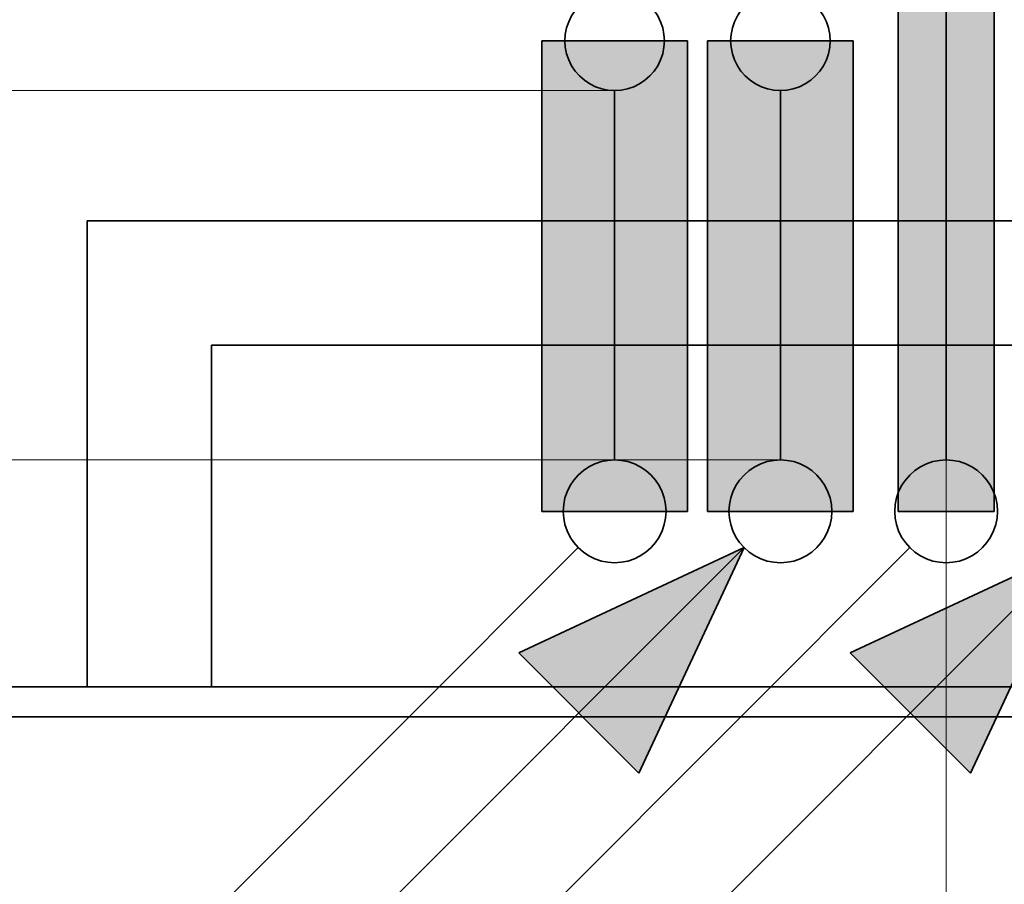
# Model space of a CAD drawing. Extents: x -133 to 627, y -127 to 467.
# Tile 179 of 256: x 320 to 332, y 165 to 175. Entities that reach past the tile are written whole.
import ezdxf

# ---------------------------------------------------------------- set-up
doc = ezdxf.new("R2010")
doc.units = 0
doc.layers.get('0').update_dxf_attribs({"lineweight": 35})
doc.layers.add('0-Shading', color=7, linetype='Continuous', lineweight=35)
doc.layers.add('5_OG-BESTAND', color=7, linetype='Continuous', lineweight=25)
for name, color, linetype, lineweight, true_color in [('A_Aussenwand', 3, 'Continuous', 35, 0x00ff00), ('A_Wand_allgemein', 3, 'Continuous', 35, 0x00ff00), ('H_Ruecklauf', 5, 'Continuous', 35, 0x0000ff), ('H_Ruecklauf_Beschriftung', 5, 'Continuous', 18, 0x0000ff), ('H_Vorlauf', 1, 'Continuous', 35, 0xff0000), ('H_Vorlauf_Beschriftung', 1, 'Continuous', 18, 0xff0000)]:
    doc.layers.add(name, color=color, linetype=linetype, lineweight=lineweight, true_color=true_color)

# ---------------------------------------------------------------- blocks, each defined once
blk = doc.blocks.new('Shading-A06HSSFQNL', base_point=(330.89, 189.228))
at = {"layer": '0-Shading', "color": 174, "true_color": 0x0000a0}
for points in [[(330.754, 169.216), (330.832, 169.216), (330.754, 187.502)], [(330.832, 169.216), (330.754, 187.502), (330.832, 187.502)], [(331.837, 169.216), (331.914, 169.216), (331.837, 187.502)], [(331.914, 169.216), (331.837, 187.502), (331.914, 187.502)]]:
    blk.add_solid(points, dxfattribs=at)
at = {"layer": '0-Shading', "color": 172, "true_color": 0x0000d9}
for points in [[(330.832, 169.216), (331.044, 169.216), (330.832, 187.502)], [(331.044, 169.216), (330.832, 187.502), (331.044, 187.502)], [(331.624, 169.216), (331.837, 169.216), (331.624, 187.502)], [(331.837, 169.216), (331.624, 187.502), (331.837, 187.502)]]:
    blk.add_solid(points, dxfattribs=at)
at = {"layer": '0-Shading', "color": 5, "true_color": 0x0000fa}
for points in [[(331.044, 169.216), (331.334, 169.216), (331.044, 187.502)], [(331.334, 169.216), (331.044, 187.502), (331.334, 187.502)], [(331.334, 169.216), (331.624, 169.216), (331.334, 187.502)], [(331.624, 169.216), (331.334, 187.502), (331.624, 187.502)]]:
    blk.add_solid(points, dxfattribs=at)
blk = doc.blocks.new('Shading-A06HSSFUNL', base_point=(328.184, 169.216))
at = {"layer": '0-Shading', "color": 174, "true_color": 0x000090}
for points in [[(326.454, 169.216), (326.484, 169.216), (326.454, 174.89)], [(326.484, 169.216), (326.454, 174.89), (326.484, 174.89)], [(328.184, 169.216), (328.214, 169.216), (328.184, 174.89)], [(328.214, 169.216), (328.184, 174.89), (328.214, 174.89)]]:
    blk.add_solid(points, dxfattribs=at)
at = {"layer": '0-Shading', "color": 174, "true_color": 0x0000b0}
for points in [[(326.484, 169.216), (326.572, 169.216), (326.484, 174.89)], [(326.572, 169.216), (326.484, 174.89), (326.572, 174.89)], [(328.096, 169.216), (328.099, 169.216), (328.096, 174.89)], [(328.099, 169.216), (328.096, 174.89), (328.099, 174.89)], [(328.099, 169.216), (328.184, 169.216), (328.099, 174.89)], [(328.184, 169.216), (328.099, 174.89), (328.184, 174.89)]]:
    blk.add_solid(points, dxfattribs=at)
at = {"layer": '0-Shading', "color": 172, "true_color": 0x0000cd}
for points in [[(326.572, 169.216), (326.637, 169.216), (326.572, 174.89)], [(326.637, 169.216), (326.572, 174.89), (326.637, 174.89)], [(326.637, 169.216), (326.712, 169.216), (326.637, 174.89)], [(326.712, 169.216), (326.637, 174.89), (326.712, 174.89)], [(327.957, 169.216), (328.096, 169.216), (327.957, 174.89)], [(328.096, 169.216), (327.957, 174.89), (328.096, 174.89)]]:
    blk.add_solid(points, dxfattribs=at)
at = {"layer": '0-Shading', "color": 172, "true_color": 0x0000e4}
for points in [[(326.712, 169.216), (326.894, 169.216), (326.712, 174.89)], [(326.894, 169.216), (326.712, 174.89), (326.894, 174.89)], [(327.774, 169.216), (327.872, 169.216), (327.774, 174.89)], [(327.872, 169.216), (327.774, 174.89), (327.872, 174.89)], [(327.872, 169.216), (327.957, 169.216), (327.872, 174.89)], [(327.957, 169.216), (327.872, 174.89), (327.957, 174.89)]]:
    blk.add_solid(points, dxfattribs=at)
at = {"layer": '0-Shading', "color": 5, "true_color": 0x0000f5}
for points in [[(326.894, 169.216), (327.107, 169.216), (326.894, 174.89)], [(327.107, 169.216), (326.894, 174.89), (327.107, 174.89)], [(327.562, 169.216), (327.774, 169.216), (327.562, 174.89)], [(327.774, 169.216), (327.562, 174.89), (327.774, 174.89)]]:
    blk.add_solid(points, dxfattribs=at)
at = {"layer": '0-Shading', "color": 5, "true_color": 0x0000fd}
for points in [[(327.107, 169.216), (327.334, 169.216), (327.107, 174.89)], [(327.334, 169.216), (327.107, 174.89), (327.334, 174.89)], [(327.334, 169.216), (327.562, 169.216), (327.334, 174.89)], [(327.562, 169.216), (327.334, 174.89), (327.562, 174.89)]]:
    blk.add_solid(points, dxfattribs=at)
blk = doc.blocks.new('Shading-A06HSSFWNL', base_point=(328.484, 169.216))
at = {"layer": '0-Shading', "color": 14, "true_color": 0x900000}
for points in [[(328.454, 169.216), (328.484, 169.216), (328.454, 174.89)], [(328.484, 169.216), (328.454, 174.89), (328.484, 174.89)], [(330.184, 169.216), (330.214, 169.216), (330.184, 174.89)], [(330.214, 169.216), (330.184, 174.89), (330.214, 174.89)]]:
    blk.add_solid(points, dxfattribs=at)
at = {"layer": '0-Shading', "color": 14, "true_color": 0xb00000}
for points in [[(328.484, 169.216), (328.572, 169.216), (328.484, 174.89)], [(328.572, 169.216), (328.484, 174.89), (328.572, 174.89)], [(330.096, 169.216), (330.184, 169.216), (330.096, 174.89)], [(330.184, 169.216), (330.096, 174.89), (330.184, 174.89)]]:
    blk.add_solid(points, dxfattribs=at)
at = {"layer": '0-Shading', "color": 12, "true_color": 0xcd0000}
for points in [[(328.572, 169.216), (328.712, 169.216), (328.572, 174.89)], [(328.712, 169.216), (328.572, 174.89), (328.712, 174.89)], [(329.957, 169.216), (330.096, 169.216), (329.957, 174.89)], [(330.096, 169.216), (329.957, 174.89), (330.096, 174.89)]]:
    blk.add_solid(points, dxfattribs=at)
at = {"layer": '0-Shading', "color": 12, "true_color": 0xe40000}
for points in [[(328.712, 169.216), (328.894, 169.216), (328.712, 174.89)], [(328.894, 169.216), (328.712, 174.89), (328.894, 174.89)], [(329.774, 169.216), (329.957, 169.216), (329.774, 174.89)], [(329.957, 169.216), (329.774, 174.89), (329.957, 174.89)]]:
    blk.add_solid(points, dxfattribs=at)
at = {"layer": '0-Shading', "color": 1, "true_color": 0xf50000}
for points in [[(328.894, 169.216), (329.107, 169.216), (328.894, 174.89)], [(329.107, 169.216), (328.894, 174.89), (329.107, 174.89)], [(329.562, 169.216), (329.774, 169.216), (329.562, 174.89)], [(329.774, 169.216), (329.562, 174.89), (329.774, 174.89)]]:
    blk.add_solid(points, dxfattribs=at)
at = {"layer": '0-Shading', "color": 1, "true_color": 0xfd0000}
for points in [[(329.107, 169.216), (329.334, 169.216), (329.107, 174.89)], [(329.334, 169.216), (329.107, 174.89), (329.334, 174.89)], [(329.334, 169.216), (329.562, 169.216), (329.334, 174.89)], [(329.562, 169.216), (329.334, 174.89), (329.562, 174.89)]]:
    blk.add_solid(points, dxfattribs=at)
blk = doc.blocks.new('Referenz-A06HSSHCNL', base_point=(-102.577, -104.976))
at = {"layer": '5_OG-BESTAND', "color": 0, "lineweight": 35}
blk.add_line((335.82, 167.1), (311.921, 167.1), dxfattribs=at)
blk = doc.blocks.new('Referenz-A06HSSHFNL', base_point=(-34.996, -50.92))
at = {"layer": 'A_Aussenwand', "color": 0, "linetype": 'Continuous', "ltscale": 0.35}
blk.add_line((335.923, 166.736), (194.562, 166.736), dxfattribs=at)
blk = doc.blocks.new('Wand-A06HST97NL', base_point=(320.971, 167.101))
at = {"color": 0, "linetype": 'ByBlock', "lineweight": -2, "ltscale": 0.35}
for p, q in [((320.971, 167.101), (320.971, 172.718)), ((322.471, 167.101), (322.471, 171.218)), ((322.471, 167.101), (320.971, 167.101))]:
    blk.add_line(p, q, dxfattribs=at)
blk = doc.blocks.new('Wand-A06HST99NL', base_point=(320.971, 171.218))
at = {"color": 0, "linetype": 'ByBlock', "lineweight": -2, "ltscale": 0.35}
for p, q in [((320.971, 172.718), (335.819, 172.718)), ((335.819, 171.218), (335.819, 172.718)), ((322.471, 171.218), (335.819, 171.218))]:
    blk.add_line(p, q, dxfattribs=at)
blk = doc.blocks.new('Steigleitung Heizung-A06HST9BNL', base_point=(322.85, 160.732))
at = {"color": 0, "lineweight": -2}
for p, q in [((331.097, 169.789), (331.024, 169.753)), ((331.174, 169.815), (331.097, 169.789)), ((331.253, 169.831), (331.174, 169.815)), ((331.334, 169.836), (331.253, 169.831)), ((331.415, 169.831), (331.334, 169.836)), ((331.495, 169.815), (331.415, 169.831)), ((331.572, 169.789), (331.495, 169.815)), ((331.644, 169.753), (331.572, 169.789)), ((330.896, 169.654), (330.842, 169.593)), ((330.957, 169.708), (330.896, 169.654)), ((331.024, 169.753), (330.957, 169.708)), ((331.712, 169.708), (331.644, 169.753)), ((331.773, 169.654), (331.712, 169.708)), ((331.826, 169.593), (331.773, 169.654)), ((330.797, 169.526), (330.761, 169.453)), ((330.842, 169.593), (330.797, 169.526)), ((331.871, 169.526), (331.826, 169.593)), ((331.907, 169.453), (331.871, 169.526)), ((330.761, 169.453), (330.735, 169.377)), ((331.933, 169.377), (331.907, 169.453)), ((330.72, 169.297), (330.714, 169.216)), ((330.735, 169.377), (330.72, 169.297)), ((331.949, 169.297), (331.933, 169.377)), ((331.954, 169.216), (331.949, 169.297)), ((330.714, 169.216), (330.72, 169.135)), ((331.949, 169.135), (331.954, 169.216)), ((330.72, 169.135), (330.735, 169.056)), ((330.735, 169.056), (330.761, 168.979)), ((331.907, 168.979), (331.933, 169.056)), ((331.933, 169.056), (331.949, 169.135)), ((330.761, 168.979), (330.797, 168.906)), ((331.871, 168.906), (331.907, 168.979)), ((330.797, 168.906), (330.842, 168.839)), ((330.842, 168.839), (330.896, 168.778)), ((331.773, 168.778), (331.826, 168.839)), ((331.826, 168.839), (331.871, 168.906)), ((330.896, 168.778), (322.85, 160.732)), ((330.896, 168.778), (330.957, 168.724)), ((330.957, 168.724), (331.024, 168.679)), ((331.644, 168.679), (331.712, 168.724)), ((331.712, 168.724), (331.773, 168.778)), ((331.024, 168.679), (331.097, 168.643)), ((331.097, 168.643), (331.174, 168.617)), ((331.174, 168.617), (331.253, 168.601)), ((331.253, 168.601), (331.334, 168.596)), ((331.334, 168.596), (331.415, 168.601)), ((331.415, 168.601), (331.495, 168.617)), ((331.495, 168.617), (331.572, 168.643)), ((331.572, 168.643), (331.644, 168.679)), ((324.118, 163.451), (322.85, 160.732)), ((324.118, 163.451), (325.569, 162)), ((325.569, 162), (322.85, 160.732))]:
    blk.add_line(p, q, dxfattribs=at)
for points in [[(325.569, 162), (323.442, 162), (324.118, 163.451)], [(322.85, 160.732), (325.569, 162), (323.442, 162)]]:
    blk.add_solid(points, dxfattribs=at)
blk = doc.blocks.new('Steigleitung Heizung-A06HST9DNL', base_point=(320.85, 160.732))
at = {"color": 0, "lineweight": -2}
for p, q in [((329.097, 169.789), (329.024, 169.753)), ((329.174, 169.815), (329.097, 169.789)), ((329.253, 169.831), (329.174, 169.815)), ((329.334, 169.836), (329.253, 169.831)), ((329.415, 169.831), (329.334, 169.836)), ((329.495, 169.815), (329.415, 169.831)), ((329.572, 169.789), (329.495, 169.815)), ((329.644, 169.753), (329.572, 169.789)), ((328.896, 169.654), (328.842, 169.593)), ((328.957, 169.708), (328.896, 169.654)), ((329.024, 169.753), (328.957, 169.708)), ((329.712, 169.708), (329.644, 169.753)), ((329.773, 169.654), (329.712, 169.708)), ((329.826, 169.593), (329.773, 169.654)), ((328.797, 169.526), (328.761, 169.453)), ((328.842, 169.593), (328.797, 169.526)), ((329.871, 169.526), (329.826, 169.593)), ((329.907, 169.453), (329.871, 169.526)), ((328.761, 169.453), (328.735, 169.377)), ((329.933, 169.377), (329.907, 169.453)), ((328.72, 169.297), (328.714, 169.216)), ((328.735, 169.377), (328.72, 169.297)), ((329.949, 169.297), (329.933, 169.377)), ((329.954, 169.216), (329.949, 169.297)), ((328.714, 169.216), (328.72, 169.135)), ((329.949, 169.135), (329.954, 169.216)), ((328.72, 169.135), (328.735, 169.056)), ((328.735, 169.056), (328.761, 168.979)), ((329.907, 168.979), (329.933, 169.056)), ((329.933, 169.056), (329.949, 169.135)), ((328.761, 168.979), (328.797, 168.906)), ((329.871, 168.906), (329.907, 168.979)), ((328.797, 168.906), (328.842, 168.839)), ((328.842, 168.839), (328.896, 168.778)), ((329.773, 168.778), (329.826, 168.839)), ((329.826, 168.839), (329.871, 168.906)), ((328.896, 168.778), (320.85, 160.732)), ((326.177, 167.51), (328.896, 168.778)), ((327.628, 166.059), (328.896, 168.778)), ((328.896, 168.778), (328.957, 168.724)), ((328.957, 168.724), (329.024, 168.679)), ((329.644, 168.679), (329.712, 168.724)), ((329.712, 168.724), (329.773, 168.778)), ((329.024, 168.679), (329.097, 168.643)), ((329.097, 168.643), (329.174, 168.617)), ((329.174, 168.617), (329.253, 168.601)), ((329.253, 168.601), (329.334, 168.596)), ((329.334, 168.596), (329.415, 168.601)), ((329.415, 168.601), (329.495, 168.617)), ((329.495, 168.617), (329.572, 168.643)), ((329.572, 168.643), (329.644, 168.679)), ((327.628, 166.059), (326.177, 167.51))]:
    blk.add_line(p, q, dxfattribs=at)
for points in [[(328.305, 167.51), (326.177, 167.51), (328.896, 168.778)], [(327.628, 166.059), (328.305, 167.51), (326.177, 167.51)]]:
    blk.add_solid(points, dxfattribs=at)
blk = doc.blocks.new('Steigleitung Heizung-A06HST9FNL', base_point=(318.85, 160.732))
at = {"color": 0, "lineweight": -2}
for p, q in [((327.097, 169.789), (327.024, 169.753)), ((327.174, 169.815), (327.097, 169.789)), ((327.253, 169.831), (327.174, 169.815)), ((327.334, 169.836), (327.253, 169.831)), ((327.415, 169.831), (327.334, 169.836)), ((327.495, 169.815), (327.415, 169.831)), ((327.572, 169.789), (327.495, 169.815)), ((327.644, 169.753), (327.572, 169.789)), ((326.896, 169.654), (326.842, 169.593)), ((326.957, 169.708), (326.896, 169.654)), ((327.024, 169.753), (326.957, 169.708)), ((327.712, 169.708), (327.644, 169.753)), ((327.773, 169.654), (327.712, 169.708)), ((327.826, 169.593), (327.773, 169.654)), ((326.797, 169.526), (326.761, 169.453)), ((326.842, 169.593), (326.797, 169.526)), ((327.871, 169.526), (327.826, 169.593)), ((327.907, 169.453), (327.871, 169.526)), ((326.761, 169.453), (326.735, 169.377)), ((327.933, 169.377), (327.907, 169.453)), ((326.72, 169.297), (326.714, 169.216)), ((326.735, 169.377), (326.72, 169.297)), ((327.949, 169.297), (327.933, 169.377)), ((327.954, 169.216), (327.949, 169.297)), ((326.714, 169.216), (326.72, 169.135)), ((327.949, 169.135), (327.954, 169.216)), ((326.72, 169.135), (326.735, 169.056)), ((326.735, 169.056), (326.761, 168.979)), ((327.907, 168.979), (327.933, 169.056)), ((327.933, 169.056), (327.949, 169.135)), ((326.761, 168.979), (326.797, 168.906)), ((327.871, 168.906), (327.907, 168.979)), ((326.797, 168.906), (326.842, 168.839)), ((326.842, 168.839), (326.896, 168.778)), ((327.773, 168.778), (327.826, 168.839)), ((327.826, 168.839), (327.871, 168.906)), ((326.896, 168.778), (318.85, 160.732)), ((326.896, 168.778), (326.957, 168.724)), ((326.957, 168.724), (327.024, 168.679)), ((327.644, 168.679), (327.712, 168.724)), ((327.712, 168.724), (327.773, 168.778)), ((327.024, 168.679), (327.097, 168.643)), ((327.097, 168.643), (327.174, 168.617)), ((327.174, 168.617), (327.253, 168.601)), ((327.253, 168.601), (327.334, 168.596)), ((327.334, 168.596), (327.415, 168.601)), ((327.415, 168.601), (327.495, 168.617)), ((327.495, 168.617), (327.572, 168.643)), ((327.572, 168.643), (327.644, 168.679)), ((320.118, 163.451), (318.85, 160.732)), ((320.118, 163.451), (321.569, 162)), ((321.569, 162), (318.85, 160.732))]:
    blk.add_line(p, q, dxfattribs=at)
for points in [[(321.569, 162), (319.442, 162), (320.118, 163.451)], [(318.85, 160.732), (321.569, 162), (319.442, 162)]]:
    blk.add_solid(points, dxfattribs=at)
blk = doc.blocks.new('Steigleitung Heizung-A06HST9HNL', base_point=(324.85, 160.732))
at = {"color": 0, "lineweight": -2}
for p, q in [((333.097, 169.789), (333.024, 169.753)), ((333.174, 169.815), (333.097, 169.789)), ((333.253, 169.831), (333.174, 169.815)), ((333.334, 169.836), (333.253, 169.831)), ((333.415, 169.831), (333.334, 169.836)), ((333.495, 169.815), (333.415, 169.831)), ((333.572, 169.789), (333.495, 169.815)), ((333.644, 169.753), (333.572, 169.789)), ((332.896, 169.654), (332.842, 169.593)), ((332.957, 169.708), (332.896, 169.654)), ((333.024, 169.753), (332.957, 169.708)), ((333.712, 169.708), (333.644, 169.753)), ((333.773, 169.654), (333.712, 169.708)), ((333.826, 169.593), (333.773, 169.654)), ((332.797, 169.526), (332.761, 169.453)), ((332.842, 169.593), (332.797, 169.526)), ((333.871, 169.526), (333.826, 169.593)), ((333.907, 169.453), (333.871, 169.526)), ((332.761, 169.453), (332.735, 169.377)), ((333.933, 169.377), (333.907, 169.453)), ((332.72, 169.297), (332.714, 169.216)), ((332.735, 169.377), (332.72, 169.297)), ((333.949, 169.297), (333.933, 169.377)), ((333.954, 169.216), (333.949, 169.297)), ((332.714, 169.216), (332.72, 169.135)), ((333.949, 169.135), (333.954, 169.216)), ((332.72, 169.135), (332.735, 169.056)), ((332.735, 169.056), (332.761, 168.979)), ((333.907, 168.979), (333.933, 169.056)), ((333.933, 169.056), (333.949, 169.135)), ((332.761, 168.979), (332.797, 168.906)), ((333.871, 168.906), (333.907, 168.979)), ((332.797, 168.906), (332.842, 168.839)), ((332.842, 168.839), (332.896, 168.778)), ((333.773, 168.778), (333.826, 168.839)), ((333.826, 168.839), (333.871, 168.906)), ((332.896, 168.778), (324.85, 160.732)), ((330.177, 167.51), (332.896, 168.778)), ((331.628, 166.059), (332.896, 168.778)), ((332.896, 168.778), (332.957, 168.724)), ((332.957, 168.724), (333.024, 168.679)), ((333.644, 168.679), (333.712, 168.724)), ((333.712, 168.724), (333.773, 168.778)), ((333.024, 168.679), (333.097, 168.643)), ((333.097, 168.643), (333.174, 168.617)), ((333.174, 168.617), (333.253, 168.601)), ((333.253, 168.601), (333.334, 168.596)), ((333.334, 168.596), (333.415, 168.601)), ((333.415, 168.601), (333.495, 168.617)), ((333.495, 168.617), (333.572, 168.643)), ((333.572, 168.643), (333.644, 168.679)), ((331.628, 166.059), (330.177, 167.51))]:
    blk.add_line(p, q, dxfattribs=at)
for points in [[(332.305, 167.51), (330.177, 167.51), (332.896, 168.778)], [(331.628, 166.059), (332.305, 167.51), (330.177, 167.51)]]:
    blk.add_solid(points, dxfattribs=at)
blk = doc.blocks.new('Rohr - 1703-A06HST9JNL', base_point=(331.334, 169.836))
at = {"color": 0, "linetype": 'ByBlock', "lineweight": -2, "ltscale": 0.35}
blk.add_line((331.334, 169.836), (331.334, 188.314), dxfattribs=at)
blk = doc.blocks.new('Bauteilbeschriftung-A06HST9LNL', base_point=(313.408, 130.086))
at = {"color": 0, "linetype": 'ByBlock', "lineweight": -2, "ltscale": 0.18}
blk.add_line((331.334, 150.086), (331.334, 173.216), dxfattribs=at)
blk = doc.blocks.new('Steigleitung Heizung-A06HSTATNL', base_point=(328.734, 174.29))
at = {"color": 0, "lineweight": -2}
for p, q in [((329.758, 175.314), (337.818, 183.374)), ((335.099, 182.106), (337.818, 183.374)), ((336.55, 180.655), (337.818, 183.374)), ((336.55, 180.655), (335.099, 182.106)), ((329.179, 175.469), (329.105, 175.444)), ((329.256, 175.485), (329.179, 175.469)), ((329.334, 175.49), (329.256, 175.485)), ((329.413, 175.485), (329.334, 175.49)), ((329.49, 175.469), (329.413, 175.485)), ((329.564, 175.444), (329.49, 175.469)), ((328.969, 175.366), (328.91, 175.314)), ((329.034, 175.409), (328.969, 175.366)), ((329.105, 175.444), (329.034, 175.409)), ((329.634, 175.409), (329.564, 175.444)), ((329.7, 175.366), (329.634, 175.409)), ((329.759, 175.314), (329.7, 175.366)), ((328.858, 175.255), (328.815, 175.19)), ((328.91, 175.314), (328.858, 175.255)), ((329.81, 175.255), (329.759, 175.314)), ((329.854, 175.19), (329.81, 175.255)), ((328.78, 175.119), (328.755, 175.045)), ((328.815, 175.19), (328.78, 175.119)), ((329.889, 175.119), (329.854, 175.19)), ((329.914, 175.045), (329.889, 175.119)), ((328.755, 175.045), (328.739, 174.968)), ((329.929, 174.968), (329.914, 175.045)), ((328.739, 174.968), (328.734, 174.89)), ((328.734, 174.89), (328.739, 174.812)), ((329.934, 174.89), (329.929, 174.968)), ((329.929, 174.812), (329.934, 174.89)), ((328.739, 174.812), (328.755, 174.735)), ((329.914, 174.735), (329.929, 174.812)), ((328.755, 174.735), (328.78, 174.66)), ((328.78, 174.66), (328.815, 174.59)), ((329.854, 174.59), (329.889, 174.66)), ((329.889, 174.66), (329.914, 174.735)), ((328.815, 174.59), (328.858, 174.525)), ((328.858, 174.525), (328.91, 174.466)), ((329.759, 174.466), (329.81, 174.525)), ((329.81, 174.525), (329.854, 174.59)), ((328.91, 174.466), (328.969, 174.414)), ((328.969, 174.414), (329.034, 174.37)), ((329.634, 174.37), (329.7, 174.414)), ((329.7, 174.414), (329.759, 174.466)), ((329.034, 174.37), (329.105, 174.335)), ((329.105, 174.335), (329.179, 174.31)), ((329.179, 174.31), (329.256, 174.295)), ((329.256, 174.295), (329.334, 174.29)), ((329.334, 174.29), (329.413, 174.295)), ((329.413, 174.295), (329.49, 174.31)), ((329.49, 174.31), (329.564, 174.335)), ((329.564, 174.335), (329.634, 174.37))]:
    blk.add_line(p, q, dxfattribs=at)
for points in [[(337.227, 182.106), (335.099, 182.106), (337.818, 183.374)], [(336.55, 180.655), (337.227, 182.106), (335.099, 182.106)]]:
    blk.add_solid(points, dxfattribs=at)
blk = doc.blocks.new('Steigleitung Heizung-A06HSTAVNL', base_point=(326.734, 174.29))
at = {"color": 0, "lineweight": -2}
for p, q in [((327.758, 175.314), (335.818, 183.374)), ((329.026, 178.033), (327.758, 175.314)), ((329.026, 178.033), (330.477, 176.582)), ((330.477, 176.582), (327.758, 175.314)), ((327.179, 175.469), (327.105, 175.444)), ((327.256, 175.485), (327.179, 175.469)), ((327.334, 175.49), (327.256, 175.485)), ((327.413, 175.485), (327.334, 175.49)), ((327.49, 175.469), (327.413, 175.485)), ((327.564, 175.444), (327.49, 175.469)), ((326.969, 175.366), (326.91, 175.314)), ((327.034, 175.409), (326.969, 175.366)), ((327.105, 175.444), (327.034, 175.409)), ((327.634, 175.409), (327.564, 175.444)), ((327.7, 175.366), (327.634, 175.409)), ((327.759, 175.314), (327.7, 175.366)), ((326.858, 175.255), (326.815, 175.19)), ((326.91, 175.314), (326.858, 175.255)), ((327.81, 175.255), (327.759, 175.314)), ((327.854, 175.19), (327.81, 175.255)), ((326.78, 175.119), (326.755, 175.045)), ((326.815, 175.19), (326.78, 175.119)), ((327.889, 175.119), (327.854, 175.19)), ((327.914, 175.045), (327.889, 175.119)), ((326.755, 175.045), (326.739, 174.968)), ((327.929, 174.968), (327.914, 175.045)), ((326.739, 174.968), (326.734, 174.89)), ((326.734, 174.89), (326.739, 174.812)), ((327.934, 174.89), (327.929, 174.968)), ((327.929, 174.812), (327.934, 174.89)), ((326.739, 174.812), (326.755, 174.735)), ((327.914, 174.735), (327.929, 174.812)), ((326.755, 174.735), (326.78, 174.66)), ((326.78, 174.66), (326.815, 174.59)), ((327.854, 174.59), (327.889, 174.66)), ((327.889, 174.66), (327.914, 174.735)), ((326.815, 174.59), (326.858, 174.525)), ((326.858, 174.525), (326.91, 174.466)), ((327.759, 174.466), (327.81, 174.525)), ((327.81, 174.525), (327.854, 174.59)), ((326.91, 174.466), (326.969, 174.414)), ((326.969, 174.414), (327.034, 174.37)), ((327.634, 174.37), (327.7, 174.414)), ((327.7, 174.414), (327.759, 174.466)), ((327.034, 174.37), (327.105, 174.335)), ((327.105, 174.335), (327.179, 174.31)), ((327.179, 174.31), (327.256, 174.295)), ((327.256, 174.295), (327.334, 174.29)), ((327.334, 174.29), (327.413, 174.295)), ((327.413, 174.295), (327.49, 174.31)), ((327.49, 174.31), (327.564, 174.335)), ((327.564, 174.335), (327.634, 174.37))]:
    blk.add_line(p, q, dxfattribs=at)
for points in [[(330.477, 176.582), (328.35, 176.582), (329.026, 178.033)], [(327.758, 175.314), (330.477, 176.582), (328.35, 176.582)]]:
    blk.add_solid(points, dxfattribs=at)
blk = doc.blocks.new('Rohr - 1703-A06HSTAXNL', base_point=(327.334, 169.836))
at = {"color": 0, "linetype": 'ByBlock', "lineweight": -2, "ltscale": 0.35}
blk.add_line((327.334, 174.29), (327.334, 169.836), dxfattribs=at)
blk = doc.blocks.new('Bauteilbeschriftung-A06HSTAZNL', base_point=(266.873, 174.29))
at = {"color": 0, "linetype": 'ByBlock', "lineweight": -2, "ltscale": 0.18}
blk.add_line((305.834, 174.29), (327.334, 174.29), dxfattribs=at)
blk = doc.blocks.new('Rohr - 1703-A06HSTB1NL', base_point=(329.334, 169.836))
at = {"color": 0, "linetype": 'ByBlock', "lineweight": -2, "ltscale": 0.35}
blk.add_line((329.334, 174.29), (329.334, 169.836), dxfattribs=at)
blk = doc.blocks.new('Bauteilbeschriftung-A06HSTB3NL', base_point=(266.873, 149.836))
at = {"color": 0, "linetype": 'ByBlock', "lineweight": -2, "ltscale": 0.18}
blk.add_line((305.834, 169.836), (329.334, 169.836), dxfattribs=at)
blk = doc.blocks.new('Geometrie-A06HSTBXNL', base_point=(22.548, 169.216))
at = {"layer": 'H_Ruecklauf', "lineweight": -2}
for p, q in [((330.754, 187.502), (330.754, 169.216)), ((331.914, 169.216), (331.914, 187.502)), ((330.754, 169.216), (331.094, 169.216)), ((331.094, 169.216), (331.575, 169.216)), ((331.575, 169.216), (331.914, 169.216))]:
    blk.add_line(p, q, dxfattribs=at)
blk = doc.blocks.new('Geometrie-A06HSTC1NL', base_point=(326.454, 169.216))
at = {"layer": 'H_Ruecklauf', "lineweight": -2}
for p, q in [((326.454, 174.89), (326.454, 169.216)), ((326.454, 174.89), (326.97, 174.89)), ((326.97, 174.89), (327.699, 174.89)), ((327.699, 174.89), (328.214, 174.89)), ((328.214, 169.216), (328.214, 174.89)), ((326.454, 169.216), (326.97, 169.216)), ((326.97, 169.216), (327.699, 169.216)), ((327.699, 169.216), (328.214, 169.216))]:
    blk.add_line(p, q, dxfattribs=at)
blk = doc.blocks.new('Geometrie-A06HSTC3NL', base_point=(328.454, 169.216))
at = {"layer": 'H_Vorlauf', "lineweight": -2}
for p, q in [((328.454, 174.89), (328.454, 169.216)), ((328.454, 174.89), (328.97, 174.89)), ((328.97, 174.89), (329.699, 174.89)), ((329.699, 174.89), (330.214, 174.89)), ((330.214, 169.216), (330.214, 174.89)), ((328.454, 169.216), (328.97, 169.216)), ((328.97, 169.216), (329.699, 169.216)), ((329.699, 169.216), (330.214, 169.216))]:
    blk.add_line(p, q, dxfattribs=at)

msp = doc.modelspace()

# ---------------------------------------------------------------- block references
at = {"color": 251, "lineweight": 25, "ltscale": 0.25, "true_color": 0x585858}
for name, p in [('Referenz-A06HSSHCNL', (-102.577, -104.976)), ('Referenz-A06HSSHFNL', (-34.996, -50.92))]:
    msp.add_blockref(name, p, dxfattribs=at)
at = {"linetype": 'Continuous', "ltscale": 0.35}
for name, p in [('Geometrie-A06HSTBXNL', (22.548, 169.216)), ('Geometrie-A06HSTC1NL', (326.454, 169.216)), ('Geometrie-A06HSTC3NL', (328.454, 169.216))]:
    msp.add_blockref(name, p, dxfattribs=at)
for name, p in [('Shading-A06HSSFQNL', (330.89, 189.228)), ('Shading-A06HSSFUNL', (328.184, 169.216)), ('Shading-A06HSSFWNL', (328.484, 169.216))]:
    msp.add_blockref(name, p)
at = {"layer": 'A_Wand_allgemein', "ltscale": 0.35}
for name, p in [('Wand-A06HST97NL', (320.971, 167.101)), ('Wand-A06HST99NL', (320.971, 171.218))]:
    msp.add_blockref(name, p, dxfattribs=at)
at = {"layer": 'H_Ruecklauf', "ltscale": 0.35}
for name, p in [('Rohr - 1703-A06HST9JNL', (331.334, 169.836)), ('Steigleitung Heizung-A06HSTAVNL', (326.734, 174.29)), ('Rohr - 1703-A06HSTAXNL', (327.334, 169.836)), ('Steigleitung Heizung-A06HST9FNL', (318.85, 160.732)), ('Steigleitung Heizung-A06HST9BNL', (322.85, 160.732))]:
    msp.add_blockref(name, p, dxfattribs=at)
at = {"layer": 'H_Ruecklauf_Beschriftung', "ltscale": 0.18}
for name, p in [('Bauteilbeschriftung-A06HSTAZNL', (266.873, 174.29)), ('Bauteilbeschriftung-A06HST9LNL', (313.408, 130.086))]:
    msp.add_blockref(name, p, dxfattribs=at)
at = {"layer": 'H_Vorlauf', "ltscale": 0.35}
for name, p in [('Steigleitung Heizung-A06HSTATNL', (328.734, 174.29)), ('Rohr - 1703-A06HSTB1NL', (329.334, 169.836)), ('Steigleitung Heizung-A06HST9DNL', (320.85, 160.732)), ('Steigleitung Heizung-A06HST9HNL', (324.85, 160.732))]:
    msp.add_blockref(name, p, dxfattribs=at)
at = {"layer": 'H_Vorlauf_Beschriftung', "ltscale": 0.18}
msp.add_blockref('Bauteilbeschriftung-A06HSTB3NL', (266.873, 149.836), dxfattribs=at)

doc.saveas('drawing.dxf')
